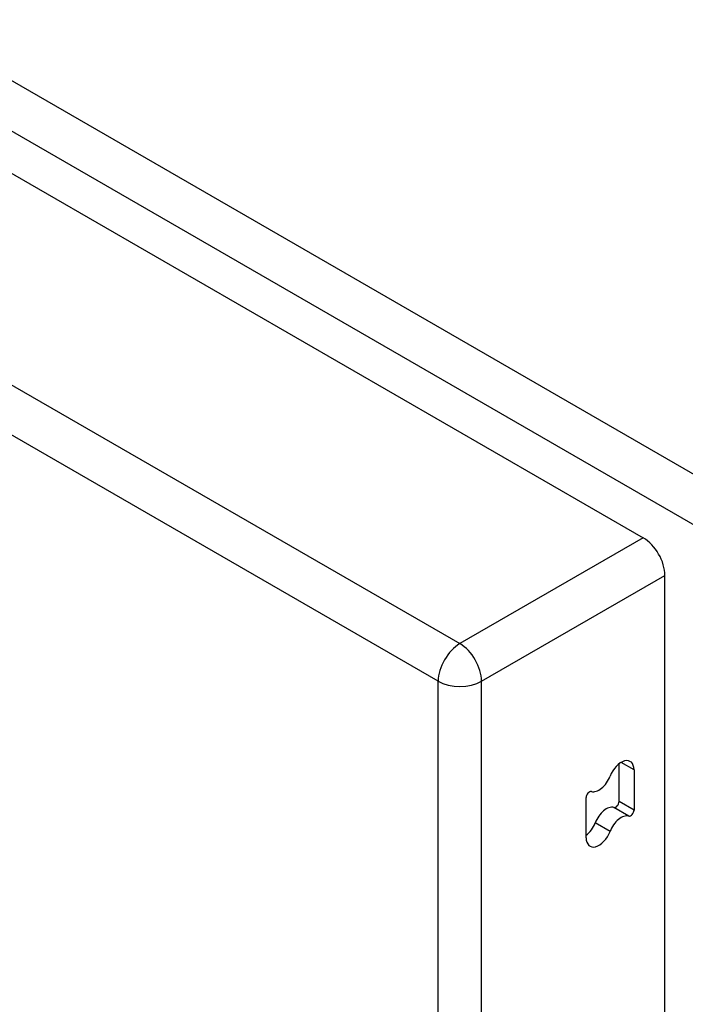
# Model space of a CAD drawing. Header units: inches. Extents: x 532.4 to 626.5, y 208.9 to 290.2.
# Tile 116 of 122: x 615.7 to 617.8, y 233.8 to 237. Entities that reach past the tile are written whole.
import ezdxf

# ---------------------------------------------------------------- set-up
doc = ezdxf.new("R2010")
doc.units = ezdxf.units.IN
doc.header["$MEASUREMENT"] = 0
doc.layers.add('Visible Edges(ANSI)', color=7, linetype='Continuous', lineweight=25)
doc.layers.add('Visible Tangent Edges(ANSI)', color=7, linetype='Continuous', lineweight=25)

msp = doc.modelspace()

# ---------------------------------------------------------------- linework, layer by layer
at = {"layer": 'Visible Edges(ANSI)'}
for p, q in [((575.5529, 259.6513), (617.7, 235.3177)), ((617.77, 209.3927), (617.77, 235.1964)), ((617.6222, 234.4685), (617.6222, 234.5897)), ((617.6703, 234.5704), (617.6703, 234.4408)), ((617.5162, 234.3511), (617.5162, 234.4808))]:
    msp.add_line(p, q, dxfattribs=at)
for centre, major_axis, start_param, end_param in [((617.7, 235.2369), (-0.0495, 0.0857), 3.926991, 5.497787), ((617.629, 234.5466), (0.0292, 0.0506), 5.497787, 8.115781), ((617.5575, 234.553), (-0.0292, -0.0506), 0.152663, 1.832596), ((617.5268, 234.4869), (0.0075, 0.013), 0.152663, 2.356194), ((617.6116, 234.4624), (-0.0075, -0.013), 0.152663, 2.356194), ((617.5809, 234.3964), (0.0292, 0.0506), 0.152663, 1.832596), ((617.6597, 234.4347), (-0.0075, -0.013), 0.152663, 2.356194), ((617.5094, 234.4027), (0.0292, 0.0506), 4.091863, 4.974188), ((617.629, 234.3686), (0.0292, 0.0506), 0.152663, 1.832596), ((617.5575, 234.375), (-0.0292, -0.0506), 5.497787, 8.115781)]:
    msp.add_ellipse(centre, major_axis=major_axis, ratio=0.57735, start_param=start_param, end_param=end_param, dxfattribs=at)
at = {"layer": 'Visible Tangent Edges(ANSI)'}
for p, q in [((617.9709, 235.4593), (575.6845, 259.8733)), ((575.6145, 259.7521), (617.9009, 235.338)), ((574.9625, 259.3104), (617.1096, 234.9768)), ((617.0396, 234.8556), (574.8925, 259.1892)), ((617.7, 235.3177), (617.1096, 234.9768)), ((617.1796, 234.8556), (617.77, 235.1964)), ((617.0396, 208.9563), (617.0396, 234.8556)), ((617.1796, 208.9563), (617.1796, 234.8556)), ((617.6703, 234.5704), (617.629, 234.5943)), ((617.6703, 234.4408), (617.6222, 234.4685)), ((617.6535, 234.4212), (617.6054, 234.4489)), ((617.5933, 234.3718), (617.5452, 234.3995))]:
    msp.add_line(p, q, dxfattribs=at)
for major_axis, start_param, end_param in [((0.0495, 0.0857), 0.785398, 2.356194), ((-0.0495, 0.0857), 3.926991, 5.497787), ((-0.099, 0), 0.785398, 2.356194)]:
    msp.add_ellipse((617.1096, 234.896), major_axis=major_axis, ratio=0.57735, start_param=start_param, end_param=end_param, dxfattribs=at)

doc.saveas('drawing.dxf')
